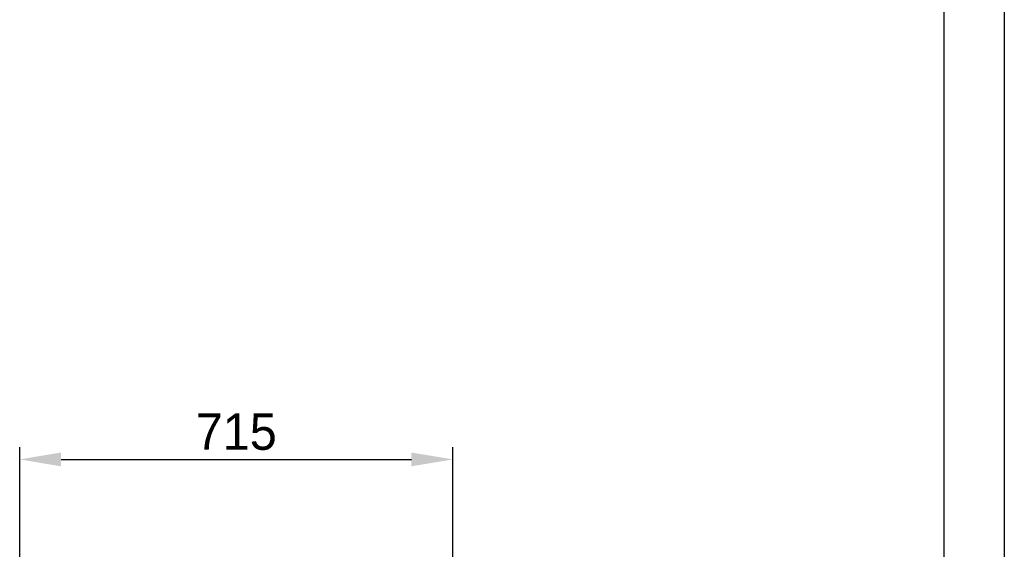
# Model space of a CAD drawing. Header units: millimetres. Extents: x 0 to 39025, y -31299 to 8400.
# Tile 83 of 256: x 16942 to 18568, y -28575 to -27702. Entities that reach past the tile are written whole.
import ezdxf

# ---------------------------------------------------------------- set-up
doc = ezdxf.new("R2010")
doc.units = ezdxf.units.MM
doc.header["$PDSIZE"] = -1
doc.layers.add('DIMENZIJE', color=4, linetype='Continuous')
doc.layers.add('FORMAT', color=7, linetype='Continuous')
doc.styles.add('SLDTEXTSTYLE6', font='txt')
doc.dimstyles.new('SLDDIMSTYLE0', dxfattribs={"dimtxt": 3, "dimasz": 3.414889, "dimexe": 0, "dimexo": 0.0625, "dimgap": 0.75, "dimtad": 1, "dimdec": 0, "dimlfac": 20, "dimrnd": 1e-09, "dimzin": 12, "dimdsep": 46, "dimtxsty": 'SLDTEXTSTYLE6', "dimsah": 1, "dimcen": 0.09, "dimadec": 0, "dimazin": 3, "dimtfac": 1, "dimtdec": 0, "dimtofl": 0, "dimtmove": 0, "dimatfit": 3, "dimfxl": 1, "dimfrac": 2, "dimtolj": 1, "dimtzin": 12, "dimarcsym": 0})

# ---------------------------------------------------------------- blocks, each defined once
blk = doc.blocks.new('*D84')
at = {"layer": 'Defpoints', "color": 0, "transparency": 16777216}
for p in [(17657.4, -28427), (16942.4, -28609.7), (17657.4, -28609.7)]:
    blk.add_point(p, dxfattribs=at)
at = {"layer": 'DIMENZIJE', "color": 0, "lineweight": -2, "transparency": 16777216}
for p, q in [((16942.4, -28608.5), (16942.4, -28407)), ((17657.4, -28608.5), (17657.4, -28407)), ((17010.7, -28427), (17589.1, -28427))]:
    blk.add_line(p, q, dxfattribs=at)
at = {"layer": 'DIMENZIJE', "color": 0, "transparency": 16777216}
for points in [[(17010.7, -28415.6), (17010.7, -28438.4), (16942.4, -28427)], [(17589.1, -28415.6), (17589.1, -28438.4), (17657.4, -28427)]]:
    blk.add_solid(points, dxfattribs=at)
at = {"layer": 'DIMENZIJE', "color": 0, "transparency": 16777216, "insert": (17299.9, -28381.6), "char_height": 60, "attachment_point": 5, "style": 'SLDTEXTSTYLE6'}
blk.add_mtext('\\A1;715', dxfattribs=at)

msp = doc.modelspace()

# ---------------------------------------------------------------- linework, layer by layer
at = {"layer": 'FORMAT', "ltscale": 27}
for p, q in [((18568, -22898.9), (18568, -31298.9)), ((18468, -22998.9), (18468, -31198.9))]:
    msp.add_line(p, q, dxfattribs=at)

# ---------------------------------------------------------------- dimensions: what is measured, and where the dimension line sits
at = {"layer": 'DIMENZIJE'}
dim = msp.add_linear_dim(base=(17657.4, -28427), p1=(16942.4, -28609.7), p2=(17657.4, -28609.7), dimstyle='SLDDIMSTYLE0', override={"dimscale": 20, "dimexe": 1, "dimlfac": 1, "dimdle": 1, "dimtofl": 1}, dxfattribs=at)
dim.commit()
dim.dimension.update_dxf_attribs({"geometry": '*D84', "text_midpoint": (17299.9, -28381.6)})

doc.saveas('drawing.dxf')
